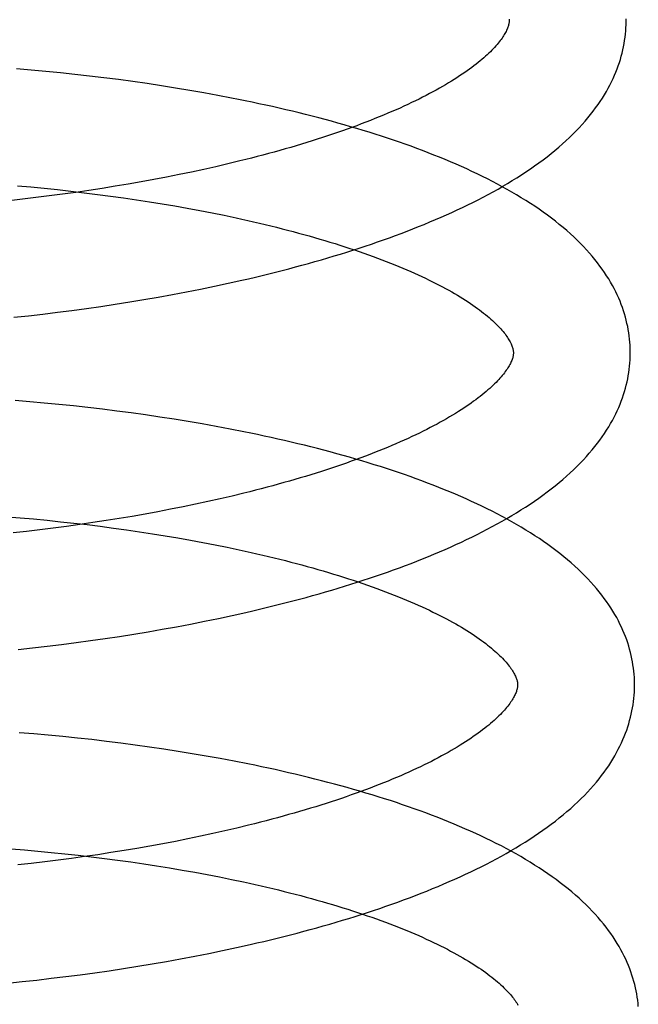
# Model space of a CAD drawing. Header units: inches. Extents: x 0 to 184, y 0 to 119.
# Tile 14 of 101: x 34.096 to 34.202, y 44.743 to 44.912. Entities that reach past the tile are written whole.
import ezdxf

# ---------------------------------------------------------------- set-up
doc = ezdxf.new("R2010")
doc.units = ezdxf.units.IN
doc.header["$LTSCALE"] = 10.121375
doc.header["$MEASUREMENT"] = 0
doc.linetypes.add('HIDDEN', pattern=[0.2, 0.1, -0.1])
doc.layers.add('DEFAULT_2', color=8, linetype='HIDDEN')

msp = doc.modelspace()

# ---------------------------------------------------------------- linework, layer by layer
at = {"layer": 'DEFAULT_2', "color": 8, "linetype": 'HIDDEN'}
for p, q in [((34.09825, 44.9031), (34.09576, 44.90332)), ((34.10075, 44.90287), (34.09825, 44.9031)), ((34.10324, 44.90263), (34.10075, 44.90287)), ((34.10573, 44.90237), (34.10324, 44.90263)), ((34.10821, 44.90208), (34.10573, 44.90237)), ((34.11069, 44.90179), (34.10821, 44.90208)), ((34.11316, 44.90147), (34.11069, 44.90179)), ((34.11562, 44.90114), (34.11316, 44.90147)), ((34.11808, 44.90079), (34.11562, 44.90114)), ((34.12052, 44.90042), (34.11808, 44.90079)), ((34.12295, 44.90004), (34.12052, 44.90042)), ((34.12537, 44.89963), (34.12295, 44.90004)), ((34.12777, 44.89922), (34.12537, 44.89963)), ((34.13016, 44.89878), (34.12777, 44.89922)), ((34.12986, 44.88659), (34.12778, 44.88612)), ((34.13191, 44.88707), (34.12986, 44.88659)), ((34.13394, 44.88756), (34.13191, 44.88707)), ((34.12355, 44.88523), (34.1214, 44.8848)), ((34.12568, 44.88567), (34.12355, 44.88523)), ((34.12778, 44.88612), (34.12568, 44.88567)), ((34.09591, 44.88332), (34.0982, 44.88312)), ((34.11262, 44.88323), (34.11038, 44.88287)), ((34.11484, 44.8836), (34.11262, 44.88323)), ((34.11704, 44.88399), (34.11484, 44.8836)), ((34.11923, 44.88439), (34.11704, 44.88399)), ((34.1214, 44.8848), (34.11923, 44.88439)), ((34.0982, 44.88312), (34.10049, 44.88289)), ((34.10133, 44.88158), (34.09904, 44.8813)), ((34.10049, 44.88289), (34.10277, 44.88266)), ((34.1036, 44.88188), (34.10133, 44.88158)), ((34.10277, 44.88266), (34.10505, 44.88241)), ((34.10587, 44.8822), (34.1036, 44.88188)), ((34.10505, 44.88241), (34.10731, 44.88214)), ((34.10813, 44.88253), (34.10587, 44.8822)), ((34.10731, 44.88214), (34.10957, 44.88186)), ((34.11038, 44.88287), (34.10813, 44.88253)), ((34.10957, 44.88186), (34.11182, 44.88156)), ((34.11182, 44.88156), (34.11405, 44.88125)), ((34.09676, 44.88103), (34.09447, 44.88077)), ((34.09904, 44.8813), (34.09676, 44.88103)), ((34.11405, 44.88125), (34.11627, 44.88093)), ((34.11627, 44.88093), (34.11847, 44.88059)), ((34.11847, 44.88059), (34.12065, 44.88024)), ((34.12065, 44.88024), (34.12282, 44.87987)), ((34.12282, 44.87987), (34.12496, 44.87949)), ((34.12496, 44.87949), (34.12708, 44.87909)), ((34.12708, 44.87909), (34.12918, 44.87869)), ((34.12918, 44.87869), (34.13125, 44.87827)), ((34.12958, 44.86614), (34.13194, 44.86665)), ((34.13194, 44.86665), (34.13429, 44.86717)), ((34.11998, 44.86428), (34.1224, 44.86472)), ((34.1224, 44.86472), (34.12481, 44.86518)), ((34.12481, 44.86518), (34.1272, 44.86565)), ((34.1272, 44.86565), (34.12958, 44.86614)), ((34.11018, 44.8627), (34.11264, 44.86307)), ((34.11264, 44.86307), (34.1151, 44.86346)), ((34.1151, 44.86346), (34.11754, 44.86386)), ((34.11754, 44.86386), (34.11998, 44.86428)), ((34.09779, 44.86111), (34.10027, 44.86139)), ((34.10027, 44.86139), (34.10275, 44.86169)), ((34.10275, 44.86169), (34.10523, 44.86201)), ((34.10523, 44.86201), (34.10771, 44.86235)), ((34.10771, 44.86235), (34.11018, 44.8627)), ((34.09531, 44.86084), (34.09779, 44.86111)), ((34.09802, 44.8464), (34.09553, 44.8466)), ((34.1005, 44.84617), (34.09802, 44.8464)), ((34.10299, 44.84593), (34.1005, 44.84617)), ((34.10548, 44.84568), (34.10299, 44.84593)), ((34.10796, 44.84541), (34.10548, 44.84568)), ((34.11043, 44.84511), (34.10796, 44.84541)), ((34.1129, 44.84481), (34.11043, 44.84511)), ((34.11537, 44.84448), (34.1129, 44.84481)), ((34.11782, 44.84414), (34.11537, 44.84448)), ((34.12026, 44.84378), (34.11782, 44.84414)), ((34.12269, 44.8434), (34.12026, 44.84378)), ((34.12511, 44.84301), (34.12269, 44.8434)), ((34.12752, 44.8426), (34.12511, 44.84301)), ((34.12991, 44.84217), (34.12752, 44.8426)), ((34.13228, 44.84172), (34.12991, 44.84217)), ((34.13055, 44.82979), (34.12848, 44.82933)), ((34.13261, 44.83027), (34.13055, 44.82979)), ((34.13463, 44.83076), (34.13261, 44.83027)), ((34.1221, 44.82801), (34.11993, 44.82759)), ((34.12425, 44.82843), (34.1221, 44.82801)), ((34.12637, 44.82887), (34.12425, 44.82843)), ((34.12848, 44.82933), (34.12637, 44.82887)), ((34.09408, 44.82674), (34.09637, 44.82655)), ((34.09637, 44.82655), (34.09867, 44.82635)), ((34.09867, 44.82635), (34.10096, 44.82613)), ((34.10096, 44.82613), (34.10325, 44.82589)), ((34.11107, 44.82607), (34.10882, 44.82573)), ((34.11331, 44.82643), (34.11107, 44.82607)), ((34.11553, 44.8268), (34.11331, 44.82643)), ((34.11774, 44.82719), (34.11553, 44.8268)), ((34.11993, 44.82759), (34.11774, 44.82719)), ((34.09974, 44.8245), (34.09745, 44.82423)), ((34.10202, 44.82479), (34.09974, 44.8245)), ((34.1043, 44.82509), (34.10202, 44.82479)), ((34.10325, 44.82589), (34.10553, 44.82564)), ((34.10656, 44.8254), (34.1043, 44.82509)), ((34.10553, 44.82564), (34.1078, 44.82538)), ((34.10882, 44.82573), (34.10656, 44.8254)), ((34.1078, 44.82538), (34.11006, 44.8251)), ((34.11006, 44.8251), (34.11231, 44.8248)), ((34.11231, 44.8248), (34.11455, 44.82449)), ((34.11455, 44.82449), (34.11677, 44.82417)), ((34.09745, 44.82423), (34.09516, 44.82398)), ((34.11677, 44.82417), (34.11898, 44.82383)), ((34.11898, 44.82383), (34.12117, 44.82348)), ((34.12117, 44.82348), (34.12334, 44.82311)), ((34.12334, 44.82311), (34.12549, 44.82273)), ((34.12549, 44.82273), (34.12761, 44.82234)), ((34.12761, 44.82234), (34.12972, 44.82193)), ((34.12972, 44.82193), (34.13179, 44.82151)), ((34.1279, 44.80886), (34.13028, 44.80935)), ((34.13028, 44.80935), (34.13264, 44.80985)), ((34.13264, 44.80985), (34.13498, 44.81038)), ((34.11824, 44.80707), (34.12067, 44.80749)), ((34.12067, 44.80749), (34.1231, 44.80793)), ((34.1231, 44.80793), (34.1255, 44.80838)), ((34.1255, 44.80838), (34.1279, 44.80886)), ((34.10841, 44.80555), (34.11088, 44.80591)), ((34.11088, 44.80591), (34.11334, 44.80628)), ((34.11334, 44.80628), (34.11579, 44.80666)), ((34.11579, 44.80666), (34.11824, 44.80707)), ((34.09601, 44.80404), (34.09849, 44.80431)), ((34.09849, 44.80431), (34.10097, 44.8046)), ((34.10097, 44.8046), (34.10345, 44.8049)), ((34.10345, 44.8049), (34.10593, 44.80522)), ((34.10593, 44.80522), (34.10841, 44.80555)), ((34.09869, 44.78961), (34.0962, 44.78981)), ((34.10117, 44.78939), (34.09869, 44.78961)), ((34.10366, 44.78915), (34.10117, 44.78939)), ((34.10615, 44.78889), (34.10366, 44.78915)), ((34.10863, 44.78862), (34.10615, 44.78889)), ((34.11111, 44.78833), (34.10863, 44.78862)), ((34.11358, 44.78802), (34.11111, 44.78833)), ((34.11604, 44.7877), (34.11358, 44.78802)), ((34.1185, 44.78735), (34.11604, 44.7877)), ((34.12094, 44.787), (34.1185, 44.78735)), ((34.12337, 44.78662), (34.12094, 44.787)), ((34.12579, 44.78622), (34.12337, 44.78662)), ((34.1282, 44.78581), (34.12579, 44.78622)), ((34.13059, 44.78538), (34.1282, 44.78581)), ((34.13296, 44.78494), (34.13059, 44.78538)), ((34.13545, 44.77399), (34.13343, 44.7735)), ((34.1272, 44.7721), (34.12507, 44.77166)), ((34.1293, 44.77256), (34.1272, 44.7721)), ((34.13138, 44.77302), (34.1293, 44.77256)), ((34.13343, 44.7735), (34.13138, 44.77302)), ((34.11856, 44.77042), (34.11635, 44.77003)), ((34.12075, 44.77082), (34.11856, 44.77042)), ((34.12292, 44.77123), (34.12075, 44.77082)), ((34.12507, 44.77166), (34.12292, 44.77123)), ((34.09481, 44.76995), (34.09711, 44.76976)), ((34.09711, 44.76976), (34.0994, 44.76956)), ((34.0994, 44.76956), (34.10169, 44.76934)), ((34.10169, 44.76934), (34.10398, 44.7691)), ((34.10398, 44.7691), (34.10626, 44.76885)), ((34.10626, 44.76885), (34.10853, 44.76859)), ((34.10964, 44.76895), (34.10738, 44.76862)), ((34.11189, 44.7693), (34.10964, 44.76895)), ((34.11413, 44.76966), (34.11189, 44.7693)), ((34.11635, 44.77003), (34.11413, 44.76966)), ((34.09827, 44.76745), (34.09598, 44.7672)), ((34.10056, 44.76772), (34.09827, 44.76745)), ((34.10284, 44.76801), (34.10056, 44.76772)), ((34.10512, 44.76831), (34.10284, 44.76801)), ((34.10738, 44.76862), (34.10512, 44.76831)), ((34.10853, 44.76859), (34.11079, 44.7683)), ((34.11079, 44.7683), (34.11304, 44.76801)), ((34.11304, 44.76801), (34.11528, 44.7677)), ((34.11528, 44.7677), (34.1175, 44.76738)), ((34.1175, 44.76738), (34.11971, 44.76704)), ((34.11971, 44.76704), (34.1219, 44.76669)), ((34.1219, 44.76669), (34.12407, 44.76632)), ((34.12407, 44.76632), (34.12622, 44.76594)), ((34.12622, 44.76594), (34.12834, 44.76555)), ((34.12834, 44.76555), (34.13045, 44.76514)), ((34.13045, 44.76514), (34.13252, 44.76472)), ((34.13336, 44.75306), (34.1357, 44.75358)), ((34.12622, 44.75159), (34.12862, 44.75206)), ((34.12862, 44.75206), (34.131, 44.75255)), ((34.131, 44.75255), (34.13336, 44.75306)), ((34.11651, 44.74987), (34.11896, 44.75028)), ((34.11896, 44.75028), (34.12139, 44.7507)), ((34.12139, 44.7507), (34.12381, 44.75114)), ((34.12381, 44.75114), (34.12622, 44.75159)), ((34.10665, 44.74843), (34.10912, 44.74876)), ((34.10912, 44.74876), (34.11159, 44.74911)), ((34.11159, 44.74911), (34.11406, 44.74948)), ((34.11406, 44.74948), (34.11651, 44.74987)), ((34.09424, 44.747), (34.09672, 44.74725)), ((34.09672, 44.74725), (34.09921, 44.74752)), ((34.09921, 44.74752), (34.10169, 44.74781)), ((34.10169, 44.74781), (34.10417, 44.74811)), ((34.10417, 44.74811), (34.10665, 44.74843))]:
    msp.add_line(p, q, dxfattribs=at)
for points in [[(34.13429, 44.86717), (34.13545, 44.86744), (34.13661, 44.86771), (34.13776, 44.86799), (34.13891, 44.86827), (34.14006, 44.86856), (34.14119, 44.86885), (34.14233, 44.86914), (34.14345, 44.86944), (34.14457, 44.86974), (34.14568, 44.87005), (34.14679, 44.87036), (34.14789, 44.87068), (34.14899, 44.871), (34.15007, 44.87132), (34.15116, 44.87165), (34.15223, 44.87198), (34.15329, 44.87232), (34.15435, 44.87266), (34.1554, 44.87301), (34.15645, 44.87336), (34.15748, 44.87372), (34.15851, 44.87408), (34.15953, 44.87444), (34.16055, 44.87481), (34.16155, 44.87518), (34.16255, 44.87556), (34.16353, 44.87595), (34.16451, 44.87634), (34.16549, 44.87673), (34.16645, 44.87713), (34.1674, 44.87753), (34.16835, 44.87794), (34.16928, 44.87835), (34.17021, 44.87877), (34.17113, 44.87919), (34.17203, 44.87962), (34.17293, 44.88005), (34.17382, 44.88049), (34.1747, 44.88094), (34.17556, 44.88139), (34.17642, 44.88184), (34.17727, 44.88231), (34.1781, 44.88277), (34.17893, 44.88325), (34.17974, 44.88373), (34.18054, 44.88421), (34.18133, 44.8847), (34.18211, 44.8852), (34.18287, 44.8857), (34.18363, 44.88621), (34.18436, 44.88672), (34.18509, 44.88724), (34.1858, 44.88777), (34.18649, 44.8883), (34.18717, 44.88883), (34.18783, 44.88937), (34.18848, 44.88992), (34.18911, 44.89047), (34.18972, 44.89102), (34.19032, 44.89157), (34.19089, 44.89213), (34.19145, 44.89269), (34.19198, 44.89325), (34.1925, 44.89381), (34.193, 44.89438), (34.19348, 44.89494), (34.19394, 44.8955), (34.19438, 44.89607), (34.1948, 44.89664), (34.19521, 44.8972), (34.19559, 44.89776), (34.19596, 44.89833), (34.19631, 44.89889), (34.19664, 44.89944), (34.19695, 44.9), (34.19724, 44.90055), (34.19752, 44.90111), (34.19778, 44.90166), (34.19803, 44.90221), (34.19826, 44.90276), (34.19847, 44.9033), (34.19867, 44.90385), (34.19886, 44.9044), (34.19903, 44.90494), (34.19918, 44.90548), (34.19932, 44.90602), (34.19945, 44.90656), (34.19957, 44.9071), (34.19967, 44.90764), (34.19976, 44.90818), (34.19983, 44.90872), (34.19989, 44.90926), (34.19994, 44.90979), (34.19998, 44.91033), (34.2, 44.91087), (34.20001, 44.9114), (34.20001, 44.91185)], [(34.18001, 44.91159), (34.18001, 44.91149), (34.18001, 44.91137), (34.17999, 44.91125), (34.17998, 44.91113), (34.17995, 44.911), (34.17992, 44.91086), (34.17989, 44.91072), (34.17984, 44.91057), (34.17979, 44.91042), (34.17973, 44.91025), (34.17966, 44.91008), (34.17958, 44.90991), (34.17949, 44.90973), (34.1794, 44.90955), (34.17929, 44.90936), (34.17918, 44.90917), (34.17906, 44.90897), (34.17893, 44.90877), (34.17879, 44.90856), (34.17864, 44.90835), (34.17848, 44.90814), (34.1783, 44.90792), (34.17812, 44.90769), (34.17793, 44.90746), (34.17773, 44.90723), (34.17751, 44.90699), (34.17728, 44.90675), (34.17704, 44.9065), (34.17679, 44.90625), (34.17653, 44.90599), (34.17625, 44.90574), (34.17597, 44.90547), (34.17567, 44.90521), (34.17536, 44.90494), (34.17503, 44.90467), (34.1747, 44.90439), (34.17435, 44.90412), (34.17399, 44.90384), (34.17361, 44.90355), (34.17322, 44.90327), (34.17282, 44.90298), (34.1724, 44.90269), (34.17197, 44.90239), (34.17153, 44.9021), (34.17108, 44.9018), (34.17061, 44.90151), (34.17013, 44.90121), (34.16964, 44.90091), (34.16913, 44.90061), (34.16861, 44.9003), (34.16808, 44.9), (34.16753, 44.89969), (34.16697, 44.89939), (34.16639, 44.89908), (34.16581, 44.89877), (34.16521, 44.89847), (34.16459, 44.89816), (34.16397, 44.89785), (34.16333, 44.89754), (34.16268, 44.89724), (34.16202, 44.89693), (34.16134, 44.89662), (34.16066, 44.89632), (34.15996, 44.89601), (34.15924, 44.89571), (34.15852, 44.8954), (34.15778, 44.8951), (34.15704, 44.8948), (34.15628, 44.8945), (34.15551, 44.8942), (34.15472, 44.8939), (34.15393, 44.8936), (34.15312, 44.89331), (34.15231, 44.89301), (34.15148, 44.89272), (34.15064, 44.89243), (34.1498, 44.89214), (34.14894, 44.89185), (34.14807, 44.89156), (34.14719, 44.89128), (34.1463, 44.891), (34.1454, 44.89072), (34.1445, 44.89044), (34.14358, 44.89017), (34.14265, 44.88989), (34.14172, 44.88962), (34.14078, 44.88936), (34.13982, 44.88909), (34.13886, 44.88883), (34.13789, 44.88857), (34.13692, 44.88831), (34.13593, 44.88806), (34.13494, 44.8878), (34.13394, 44.88756)], [(34.18, 44.91181), (34.18001, 44.9117), (34.18001, 44.91159)], [(34.20073, 44.85506), (34.20072, 44.85551), (34.2007, 44.85605), (34.20066, 44.85658), (34.20061, 44.85712), (34.20055, 44.85765), (34.20047, 44.85819), (34.20038, 44.85873), (34.20028, 44.85926), (34.20016, 44.8598), (34.20004, 44.86034), (34.19989, 44.86088), (34.19974, 44.86141), (34.19957, 44.86195), (34.19938, 44.86249), (34.19918, 44.86303), (34.19897, 44.86357), (34.19874, 44.86412), (34.1985, 44.86466), (34.19824, 44.8652), (34.19796, 44.86575), (34.19767, 44.8663), (34.19736, 44.86684), (34.19703, 44.86739), (34.19668, 44.86794), (34.19632, 44.8685), (34.19594, 44.86905), (34.19554, 44.8696), (34.19512, 44.87016), (34.19468, 44.87071), (34.19423, 44.87127), (34.19375, 44.87182), (34.19325, 44.87237), (34.19274, 44.87293), (34.1922, 44.87348), (34.19165, 44.87403), (34.19107, 44.87458), (34.19048, 44.87512), (34.18987, 44.87566), (34.18924, 44.8762), (34.18859, 44.87673), (34.18793, 44.87726), (34.18725, 44.87778), (34.18656, 44.8783), (34.18585, 44.87882), (34.18512, 44.87932), (34.18438, 44.87982), (34.18363, 44.88032), (34.18286, 44.88081), (34.18208, 44.88129), (34.18129, 44.88177), (34.18049, 44.88224), (34.17967, 44.8827), (34.17884, 44.88316), (34.178, 44.88361), (34.17715, 44.88406), (34.17629, 44.8845), (34.17542, 44.88493), (34.17454, 44.88536), (34.17365, 44.88578), (34.17275, 44.8862), (34.17184, 44.88661), (34.17092, 44.88702), (34.16999, 44.88742), (34.16905, 44.88781), (34.16811, 44.8882), (34.16715, 44.88858), (34.16618, 44.88896), (34.16521, 44.88933), (34.16422, 44.8897), (34.16323, 44.89007), (34.16223, 44.89042), (34.16123, 44.89078), (34.16021, 44.89113), (34.15919, 44.89147), (34.15815, 44.89181), (34.15711, 44.89214), (34.15607, 44.89247), (34.15501, 44.89279), (34.15395, 44.89311), (34.15288, 44.89343), (34.1518, 44.89374), (34.15072, 44.89404), (34.14963, 44.89435), (34.14853, 44.89464), (34.14743, 44.89493), (34.14631, 44.89522), (34.1452, 44.8955), (34.14407, 44.89578), (34.14294, 44.89606), (34.14181, 44.89633), (34.14067, 44.89659), (34.13952, 44.89685), (34.13837, 44.89711), (34.13721, 44.89736), (34.13605, 44.89761), (34.13488, 44.89785), (34.13371, 44.89809), (34.13253, 44.89832), (34.13016, 44.89878)], [(34.13125, 44.87827), (34.13329, 44.87783), (34.1343, 44.87761), (34.13531, 44.87739), (34.1363, 44.87716), (34.13729, 44.87693), (34.13827, 44.8767), (34.13924, 44.87646), (34.14021, 44.87622), (34.14116, 44.87598), (34.14211, 44.87574), (34.14305, 44.87549), (34.14398, 44.87524), (34.1449, 44.87499), (34.14581, 44.87474), (34.14671, 44.87448), (34.1476, 44.87422), (34.14848, 44.87396), (34.14935, 44.8737), (34.15022, 44.87343), (34.15107, 44.87316), (34.15191, 44.87289), (34.15274, 44.87262), (34.15356, 44.87235), (34.15437, 44.87207), (34.15517, 44.87179), (34.15595, 44.87152), (34.15673, 44.87123), (34.15749, 44.87095), (34.15824, 44.87067), (34.15898, 44.87039), (34.15971, 44.8701), (34.16043, 44.86981), (34.16113, 44.86953), (34.16182, 44.86924), (34.1625, 44.86895), (34.16317, 44.86866), (34.16382, 44.86837), (34.16446, 44.86808), (34.16509, 44.86779), (34.16571, 44.8675), (34.16631, 44.86721), (34.16691, 44.86691), (34.16749, 44.86662), (34.16805, 44.86633), (34.1686, 44.86604), (34.16914, 44.86575), (34.16967, 44.86546), (34.17018, 44.86517), (34.17068, 44.86489), (34.17116, 44.8646), (34.17163, 44.86432), (34.17209, 44.86403), (34.17254, 44.86375), (34.17297, 44.86347), (34.17339, 44.86319), (34.1738, 44.86291), (34.17419, 44.86264), (34.17457, 44.86236), (34.17494, 44.86209), (34.17529, 44.86182), (34.17563, 44.86156), (34.17596, 44.86129), (34.17628, 44.86104), (34.17658, 44.86078), (34.17687, 44.86053), (34.17715, 44.86027), (34.17742, 44.86003), (34.17767, 44.85978), (34.17792, 44.85954), (34.17815, 44.85931), (34.17837, 44.85908), (34.17858, 44.85885), (34.17877, 44.85862), (34.17896, 44.8584), (34.17913, 44.85819), (34.1793, 44.85798), (34.17945, 44.85777), (34.1796, 44.85757), (34.17973, 44.85737), (34.17986, 44.85718), (34.17998, 44.85699), (34.18009, 44.8568), (34.18019, 44.85662), (34.18028, 44.85644), (34.18036, 44.85627), (34.18043, 44.85611), (34.18049, 44.85595), (34.18055, 44.8558), (34.18059, 44.85565), (34.18063, 44.85552), (34.18066, 44.85539), (34.18069, 44.85526), (34.18071, 44.85514), (34.18072, 44.85502), (34.18073, 44.85491), (34.18073, 44.8548)], [(34.18073, 44.8548), (34.18073, 44.85469), (34.18073, 44.85457), (34.18071, 44.85445), (34.1807, 44.85433), (34.18067, 44.8542), (34.18064, 44.85406), (34.18061, 44.85392), (34.18056, 44.85377), (34.18051, 44.85362), (34.18045, 44.85346), (34.18038, 44.85329), (34.1803, 44.85311), (34.18021, 44.85294), (34.18012, 44.85275), (34.18001, 44.85256), (34.1799, 44.85237), (34.17978, 44.85217), (34.17965, 44.85197), (34.1795, 44.85177), (34.17935, 44.85156), (34.17919, 44.85134), (34.17902, 44.85112), (34.17884, 44.85089), (34.17864, 44.85066), (34.17844, 44.85043), (34.17822, 44.85019), (34.17799, 44.84995), (34.17776, 44.8497), (34.1775, 44.84945), (34.17724, 44.8492), (34.17697, 44.84894), (34.17668, 44.84868), (34.17638, 44.84841), (34.17607, 44.84814), (34.17575, 44.84787), (34.17541, 44.8476), (34.17506, 44.84732), (34.17469, 44.84704), (34.17432, 44.84675), (34.17393, 44.84647), (34.17353, 44.84618), (34.17311, 44.84589), (34.17268, 44.8456), (34.17224, 44.8453), (34.17179, 44.845), (34.17132, 44.84471), (34.17084, 44.84441), (34.17034, 44.84411), (34.16983, 44.84381), (34.16931, 44.8435), (34.16878, 44.8432), (34.16823, 44.84289), (34.16767, 44.84259), (34.16709, 44.84228), (34.16651, 44.84197), (34.16591, 44.84167), (34.16529, 44.84136), (34.16467, 44.84105), (34.16403, 44.84074), (34.16338, 44.84044), (34.16272, 44.84013), (34.16204, 44.83982), (34.16135, 44.83952), (34.16065, 44.83921), (34.15994, 44.83891), (34.15922, 44.8386), (34.15848, 44.8383), (34.15773, 44.838), (34.15697, 44.8377), (34.1562, 44.8374), (34.15542, 44.8371), (34.15463, 44.8368), (34.15382, 44.83651), (34.153, 44.83621), (34.15218, 44.83592), (34.15134, 44.83563), (34.15049, 44.83534), (34.14963, 44.83505), (34.14876, 44.83477), (34.14789, 44.83448), (34.147, 44.8342), (34.1461, 44.83392), (34.14519, 44.83364), (34.14427, 44.83337), (34.14335, 44.8331), (34.14241, 44.83283), (34.14147, 44.83256), (34.14052, 44.83229), (34.13956, 44.83203), (34.13859, 44.83177), (34.13761, 44.83151), (34.13662, 44.83126), (34.13563, 44.83101), (34.13463, 44.83076)], [(34.13498, 44.81038), (34.13615, 44.81064), (34.13731, 44.81092), (34.13846, 44.81119), (34.13961, 44.81148), (34.14075, 44.81176), (34.14189, 44.81205), (34.14302, 44.81234), (34.14415, 44.81264), (34.14527, 44.81295), (34.14638, 44.81325), (34.14749, 44.81356), (34.14859, 44.81388), (34.14968, 44.8142), (34.15077, 44.81452), (34.15185, 44.81485), (34.15293, 44.81519), (34.15399, 44.81552), (34.15505, 44.81587), (34.1561, 44.81621), (34.15715, 44.81656), (34.15818, 44.81692), (34.15921, 44.81728), (34.16023, 44.81764), (34.16124, 44.81801), (34.16225, 44.81839), (34.16325, 44.81876), (34.16423, 44.81915), (34.16521, 44.81954), (34.16619, 44.81993), (34.16715, 44.82033), (34.1681, 44.82073), (34.16905, 44.82114), (34.16998, 44.82155), (34.17091, 44.82197), (34.17183, 44.82239), (34.17273, 44.82282), (34.17363, 44.82325), (34.17452, 44.82369), (34.1754, 44.82414), (34.17626, 44.82459), (34.17712, 44.82504), (34.17797, 44.8255), (34.1788, 44.82597), (34.17963, 44.82644), (34.18044, 44.82692), (34.18124, 44.82741), (34.18203, 44.8279), (34.18281, 44.82839), (34.18358, 44.8289), (34.18433, 44.82941), (34.18507, 44.82992), (34.18579, 44.83044), (34.1865, 44.83097), (34.1872, 44.8315), (34.18788, 44.83203), (34.18854, 44.83257), (34.18919, 44.83312), (34.18982, 44.83367), (34.19044, 44.83422), (34.19103, 44.83478), (34.19161, 44.83533), (34.19216, 44.83589), (34.1927, 44.83646), (34.19322, 44.83702), (34.19372, 44.83759), (34.1942, 44.83815), (34.19467, 44.83872), (34.19511, 44.83929), (34.19553, 44.83985), (34.19593, 44.84042), (34.19632, 44.84098), (34.19668, 44.84154), (34.19703, 44.8421), (34.19736, 44.84266), (34.19767, 44.84321), (34.19797, 44.84377), (34.19824, 44.84432), (34.1985, 44.84487), (34.19875, 44.84542), (34.19898, 44.84597), (34.19919, 44.84652), (34.19939, 44.84707), (34.19958, 44.84761), (34.19975, 44.84815), (34.1999, 44.8487), (34.20005, 44.84924), (34.20017, 44.84978), (34.20029, 44.85032), (34.20039, 44.85085), (34.20048, 44.85139), (34.20055, 44.85193), (34.20061, 44.85247), (34.20066, 44.853), (34.2007, 44.85354), (34.20072, 44.85408), (34.20073, 44.85461), (34.20073, 44.85506)], [(34.20145, 44.79827), (34.20144, 44.79872), (34.20142, 44.79925), (34.20138, 44.79979), (34.20133, 44.80032), (34.20127, 44.80086), (34.20119, 44.80139), (34.2011, 44.80193), (34.201, 44.80246), (34.20089, 44.803), (34.20076, 44.80354), (34.20062, 44.80407), (34.20046, 44.80461), (34.20029, 44.80515), (34.20011, 44.80569), (34.19991, 44.80623), (34.1997, 44.80677), (34.19947, 44.80731), (34.19922, 44.80785), (34.19896, 44.80839), (34.19869, 44.80894), (34.1984, 44.80948), (34.19809, 44.81003), (34.19776, 44.81058), (34.19742, 44.81113), (34.19706, 44.81168), (34.19668, 44.81223), (34.19628, 44.81278), (34.19586, 44.81334), (34.19543, 44.81389), (34.19497, 44.81444), (34.1945, 44.815), (34.194, 44.81555), (34.19349, 44.8161), (34.19296, 44.81665), (34.1924, 44.8172), (34.19183, 44.81775), (34.19124, 44.81829), (34.19063, 44.81883), (34.19, 44.81937), (34.18936, 44.8199), (34.1887, 44.82043), (34.18802, 44.82095), (34.18733, 44.82147), (34.18662, 44.82198), (34.1859, 44.82249), (34.18517, 44.82299), (34.18441, 44.82349), (34.18365, 44.82397), (34.18287, 44.82446), (34.18208, 44.82493), (34.18128, 44.8254), (34.18047, 44.82587), (34.17964, 44.82633), (34.17881, 44.82678), (34.17796, 44.82722), (34.1771, 44.82766), (34.17624, 44.8281), (34.17536, 44.82852), (34.17447, 44.82895), (34.17357, 44.82936), (34.17267, 44.82977), (34.17175, 44.83018), (34.17082, 44.83058), (34.16988, 44.83097), (34.16894, 44.83136), (34.16798, 44.83175), (34.16702, 44.83212), (34.16605, 44.8325), (34.16507, 44.83287), (34.16408, 44.83323), (34.16308, 44.83359), (34.16208, 44.83394), (34.16106, 44.83429), (34.16004, 44.83463), (34.15901, 44.83497), (34.15798, 44.8353), (34.15693, 44.83563), (34.15588, 44.83596), (34.15482, 44.83628), (34.15376, 44.83659), (34.15268, 44.8369), (34.1516, 44.83721), (34.15051, 44.83751), (34.14942, 44.83781), (34.14832, 44.8381), (34.14721, 44.83839), (34.1461, 44.83867), (34.14498, 44.83895), (34.14385, 44.83922), (34.14272, 44.83949), (34.14158, 44.83976), (34.14043, 44.84002), (34.13928, 44.84027), (34.13813, 44.84053), (34.13697, 44.84077), (34.1358, 44.84102), (34.13463, 44.84126), (34.13228, 44.84172)], [(34.13179, 44.82151), (34.13384, 44.82108), (34.13486, 44.82086), (34.13586, 44.82063), (34.13686, 44.82041), (34.13785, 44.82018), (34.13884, 44.81994), (34.13981, 44.81971), (34.14078, 44.81947), (34.14174, 44.81923), (34.14269, 44.81898), (34.14363, 44.81874), (34.14456, 44.81849), (34.14548, 44.81824), (34.1464, 44.81798), (34.1473, 44.81773), (34.14819, 44.81747), (34.14908, 44.81721), (34.14995, 44.81694), (34.15082, 44.81668), (34.15167, 44.81641), (34.15252, 44.81614), (34.15335, 44.81587), (34.15417, 44.81559), (34.15499, 44.81532), (34.15579, 44.81504), (34.15658, 44.81476), (34.15735, 44.81448), (34.15812, 44.8142), (34.15887, 44.81391), (34.15962, 44.81363), (34.16035, 44.81334), (34.16107, 44.81306), (34.16177, 44.81277), (34.16247, 44.81248), (34.16315, 44.81219), (34.16382, 44.8119), (34.16447, 44.81161), (34.16512, 44.81132), (34.16575, 44.81103), (34.16637, 44.81074), (34.16698, 44.81044), (34.16757, 44.81015), (34.16815, 44.80986), (34.16872, 44.80957), (34.16927, 44.80928), (34.16981, 44.80898), (34.17034, 44.8087), (34.17086, 44.80841), (34.17136, 44.80812), (34.17184, 44.80783), (34.17232, 44.80755), (34.17278, 44.80726), (34.17322, 44.80698), (34.17366, 44.8067), (34.17408, 44.80642), (34.17449, 44.80614), (34.17488, 44.80586), (34.17527, 44.80559), (34.17564, 44.80532), (34.17599, 44.80505), (34.17633, 44.80478), (34.17666, 44.80452), (34.17698, 44.80426), (34.17729, 44.804), (34.17758, 44.80375), (34.17786, 44.8035), (34.17812, 44.80325), (34.17838, 44.803), (34.17862, 44.80276), (34.17886, 44.80253), (34.17908, 44.80229), (34.17929, 44.80207), (34.17949, 44.80184), (34.17967, 44.80162), (34.17985, 44.80141), (34.18001, 44.8012), (34.18017, 44.80099), (34.18031, 44.80079), (34.18045, 44.80059), (34.18058, 44.80039), (34.18069, 44.8002), (34.1808, 44.80001), (34.1809, 44.79983), (34.18099, 44.79965), (34.18108, 44.79948), (34.18115, 44.79932), (34.18121, 44.79916), (34.18127, 44.79901), (34.18131, 44.79886), (34.18135, 44.79873), (34.18138, 44.7986), (34.18141, 44.79847), (34.18143, 44.79835), (34.18144, 44.79823), (34.18145, 44.79812), (34.18145, 44.79801)], [(34.18145, 44.79801), (34.18145, 44.79791), (34.18145, 44.79779), (34.18144, 44.79767), (34.18142, 44.79755), (34.1814, 44.79743), (34.18137, 44.7973), (34.18133, 44.79716), (34.18129, 44.79701), (34.18124, 44.79686), (34.18118, 44.7967), (34.18111, 44.79653), (34.18104, 44.79636), (34.18095, 44.79618), (34.18086, 44.796), (34.18075, 44.79581), (34.18064, 44.79561), (34.18052, 44.79541), (34.18039, 44.79521), (34.18025, 44.79501), (34.1801, 44.79479), (34.17994, 44.79458), (34.17977, 44.79436), (34.17958, 44.79414), (34.17939, 44.79391), (34.17919, 44.79367), (34.17897, 44.79343), (34.17875, 44.79319), (34.17851, 44.79294), (34.17826, 44.79269), (34.178, 44.79244), (34.17773, 44.79218), (34.17744, 44.79192), (34.17714, 44.79166), (34.17683, 44.79139), (34.17651, 44.79112), (34.17617, 44.79084), (34.17583, 44.79056), (34.17546, 44.79028), (34.17509, 44.79), (34.1747, 44.78971), (34.1743, 44.78942), (34.17388, 44.78913), (34.17346, 44.78884), (34.17302, 44.78855), (34.17256, 44.78825), (34.1721, 44.78795), (34.17162, 44.78765), (34.17113, 44.78735), (34.17062, 44.78705), (34.1701, 44.78675), (34.16957, 44.78644), (34.16902, 44.78614), (34.16846, 44.78583), (34.16789, 44.78553), (34.1673, 44.78522), (34.1667, 44.78491), (34.16609, 44.7846), (34.16547, 44.7843), (34.16483, 44.78399), (34.16418, 44.78368), (34.16352, 44.78338), (34.16284, 44.78307), (34.16216, 44.78276), (34.16146, 44.78246), (34.16075, 44.78215), (34.16002, 44.78185), (34.15929, 44.78154), (34.15854, 44.78124), (34.15778, 44.78094), (34.15701, 44.78064), (34.15623, 44.78034), (34.15544, 44.78004), (34.15463, 44.77975), (34.15382, 44.77945), (34.15299, 44.77916), (34.15215, 44.77887), (34.15131, 44.77858), (34.15045, 44.77829), (34.14958, 44.77801), (34.1487, 44.77772), (34.14781, 44.77744), (34.14692, 44.77716), (34.14601, 44.77688), (34.14509, 44.77661), (34.14417, 44.77633), (34.14323, 44.77606), (34.14229, 44.7758), (34.14134, 44.77553), (34.14038, 44.77527), (34.13941, 44.77501), (34.13843, 44.77475), (34.13745, 44.77449), (34.13645, 44.77424), (34.13545, 44.77399)], [(34.1357, 44.75358), (34.13687, 44.75385), (34.13802, 44.75413), (34.13918, 44.7544), (34.14033, 44.75468), (34.14147, 44.75497), (34.14261, 44.75526), (34.14374, 44.75555), (34.14487, 44.75585), (34.14599, 44.75615), (34.1471, 44.75646), (34.14821, 44.75677), (34.14931, 44.75709), (34.1504, 44.75741), (34.15149, 44.75773), (34.15257, 44.75806), (34.15364, 44.75839), (34.15471, 44.75873), (34.15577, 44.75907), (34.15682, 44.75942), (34.15786, 44.75977), (34.1589, 44.76013), (34.15993, 44.76049), (34.16095, 44.76085), (34.16196, 44.76122), (34.16297, 44.76159), (34.16396, 44.76197), (34.16495, 44.76236), (34.16593, 44.76274), (34.1669, 44.76314), (34.16786, 44.76353), (34.16882, 44.76394), (34.16976, 44.76434), (34.1707, 44.76476), (34.17163, 44.76518), (34.17254, 44.7656), (34.17345, 44.76603), (34.17435, 44.76646), (34.17524, 44.7669), (34.17611, 44.76734), (34.17698, 44.76779), (34.17784, 44.76825), (34.17868, 44.76871), (34.17952, 44.76918), (34.18034, 44.76965), (34.18116, 44.77013), (34.18196, 44.77061), (34.18275, 44.7711), (34.18353, 44.7716), (34.18429, 44.7721), (34.18504, 44.77261), (34.18578, 44.77312), (34.1865, 44.77364), (34.18721, 44.77417), (34.18791, 44.7747), (34.18859, 44.77523), (34.18925, 44.77577), (34.1899, 44.77631), (34.19053, 44.77686), (34.19114, 44.77741), (34.19173, 44.77797), (34.19231, 44.77853), (34.19287, 44.77909), (34.19341, 44.77965), (34.19393, 44.78022), (34.19443, 44.78079), (34.19492, 44.78135), (34.19538, 44.78192), (34.19582, 44.78248), (34.19624, 44.78305), (34.19664, 44.78361), (34.19703, 44.78417), (34.1974, 44.78474), (34.19774, 44.7853), (34.19807, 44.78585), (34.19838, 44.78641), (34.19868, 44.78697), (34.19896, 44.78752), (34.19922, 44.78807), (34.19947, 44.78862), (34.1997, 44.78917), (34.19991, 44.78972), (34.20011, 44.79026), (34.20029, 44.79081), (34.20047, 44.79135), (34.20062, 44.79189), (34.20076, 44.79244), (34.20089, 44.79298), (34.20101, 44.79352), (34.20111, 44.79406), (34.2012, 44.7946), (34.20127, 44.79513), (34.20133, 44.79567), (34.20138, 44.79621), (34.20142, 44.79675), (34.20144, 44.79728), (34.20145, 44.79782), (34.20145, 44.79827)], [(34.2021, 44.743), (34.20205, 44.74353), (34.20199, 44.74407), (34.20191, 44.7446), (34.20182, 44.74514), (34.20172, 44.74567), (34.20161, 44.74621), (34.20148, 44.74675), (34.20134, 44.74728), (34.20118, 44.74782), (34.20101, 44.74836), (34.20083, 44.7489), (34.20063, 44.74944), (34.20041, 44.74998), (34.20019, 44.75052), (34.19994, 44.75106), (34.19968, 44.75161), (34.19941, 44.75215), (34.19912, 44.7527), (34.19881, 44.75324), (34.19848, 44.75379), (34.19814, 44.75434), (34.19778, 44.75489), (34.1974, 44.75545), (34.197, 44.756), (34.19658, 44.75655), (34.19614, 44.75711), (34.19569, 44.75766), (34.19521, 44.75821), (34.19472, 44.75876), (34.19421, 44.75932), (34.19367, 44.75987), (34.19312, 44.76041), (34.19255, 44.76096), (34.19196, 44.7615), (34.19135, 44.76204), (34.19072, 44.76258), (34.19008, 44.76311), (34.18942, 44.76364), (34.18874, 44.76416), (34.18805, 44.76468), (34.18734, 44.76519), (34.18662, 44.7657), (34.18589, 44.7662), (34.18513, 44.7667), (34.18437, 44.76718), (34.18359, 44.76767), (34.1828, 44.76815), (34.18199, 44.76862), (34.18118, 44.76908), (34.18035, 44.76954), (34.17952, 44.76999), (34.17867, 44.77044), (34.17781, 44.77088), (34.17694, 44.77131), (34.17607, 44.77174), (34.17518, 44.77216), (34.17428, 44.77258), (34.17337, 44.77299), (34.17245, 44.77339), (34.17153, 44.77379), (34.17059, 44.77419), (34.16964, 44.77458), (34.16869, 44.77496), (34.16772, 44.77534), (34.16675, 44.77571), (34.16577, 44.77608), (34.16478, 44.77644), (34.16378, 44.7768), (34.16278, 44.77716), (34.16176, 44.7775), (34.16074, 44.77785), (34.15971, 44.77819), (34.15868, 44.77852), (34.15763, 44.77885), (34.15658, 44.77917), (34.15552, 44.77949), (34.15445, 44.77981), (34.15338, 44.78012), (34.1523, 44.78042), (34.15121, 44.78072), (34.15011, 44.78102), (34.14901, 44.78131), (34.1479, 44.7816), (34.14679, 44.78188), (34.14567, 44.78216), (34.14454, 44.78244), (34.14341, 44.78271), (34.14227, 44.78297), (34.14112, 44.78323), (34.13997, 44.78349), (34.13882, 44.78374), (34.13766, 44.78399), (34.13649, 44.78423), (34.13532, 44.78447), (34.13296, 44.78494)], [(34.13252, 44.76472), (34.13457, 44.76429), (34.13558, 44.76407), (34.13659, 44.76384), (34.13759, 44.76361), (34.13858, 44.76338), (34.13956, 44.76315), (34.14054, 44.76292), (34.14151, 44.76268), (34.14246, 44.76244), (34.14341, 44.76219), (34.14435, 44.76195), (34.14529, 44.7617), (34.14621, 44.76144), (34.14712, 44.76119), (34.14803, 44.76093), (34.14892, 44.76067), (34.14981, 44.76041), (34.15068, 44.76015), (34.15155, 44.75988), (34.1524, 44.75961), (34.15324, 44.75934), (34.15408, 44.75907), (34.1549, 44.7588), (34.15571, 44.75852), (34.15651, 44.75824), (34.1573, 44.75797), (34.15808, 44.75768), (34.15885, 44.7574), (34.1596, 44.75712), (34.16034, 44.75684), (34.16107, 44.75655), (34.16179, 44.75626), (34.1625, 44.75598), (34.16319, 44.75569), (34.16387, 44.7554), (34.16454, 44.75511), (34.1652, 44.75482), (34.16584, 44.75453), (34.16647, 44.75423), (34.16709, 44.75394), (34.1677, 44.75365), (34.16829, 44.75336), (34.16888, 44.75307), (34.16944, 44.75277), (34.17, 44.75248), (34.17054, 44.75219), (34.17106, 44.7519), (34.17158, 44.75161), (34.17208, 44.75133), (34.17256, 44.75104), (34.17304, 44.75075), (34.1735, 44.75047), (34.17395, 44.75019), (34.17438, 44.74991), (34.1748, 44.74963), (34.17521, 44.74935), (34.17561, 44.74907), (34.17599, 44.7488), (34.17636, 44.74853), (34.17671, 44.74826), (34.17706, 44.74799), (34.17739, 44.74773), (34.1777, 44.74747), (34.17801, 44.74721), (34.1783, 44.74696), (34.17858, 44.7467), (34.17885, 44.74646), (34.1791, 44.74621), (34.17935, 44.74597), (34.17958, 44.74574), (34.1798, 44.7455), (34.18001, 44.74527), (34.18021, 44.74505), (34.18039, 44.74483), (34.18057, 44.74461), (34.18073, 44.7444), (34.18089, 44.7442), (34.18103, 44.74399), (34.18117, 44.7438), (34.1813, 44.7436), (34.18141, 44.74341), (34.18152, 44.74322)]]:
    msp.add_lwpolyline(points, dxfattribs=at)

doc.saveas('drawing.dxf')
